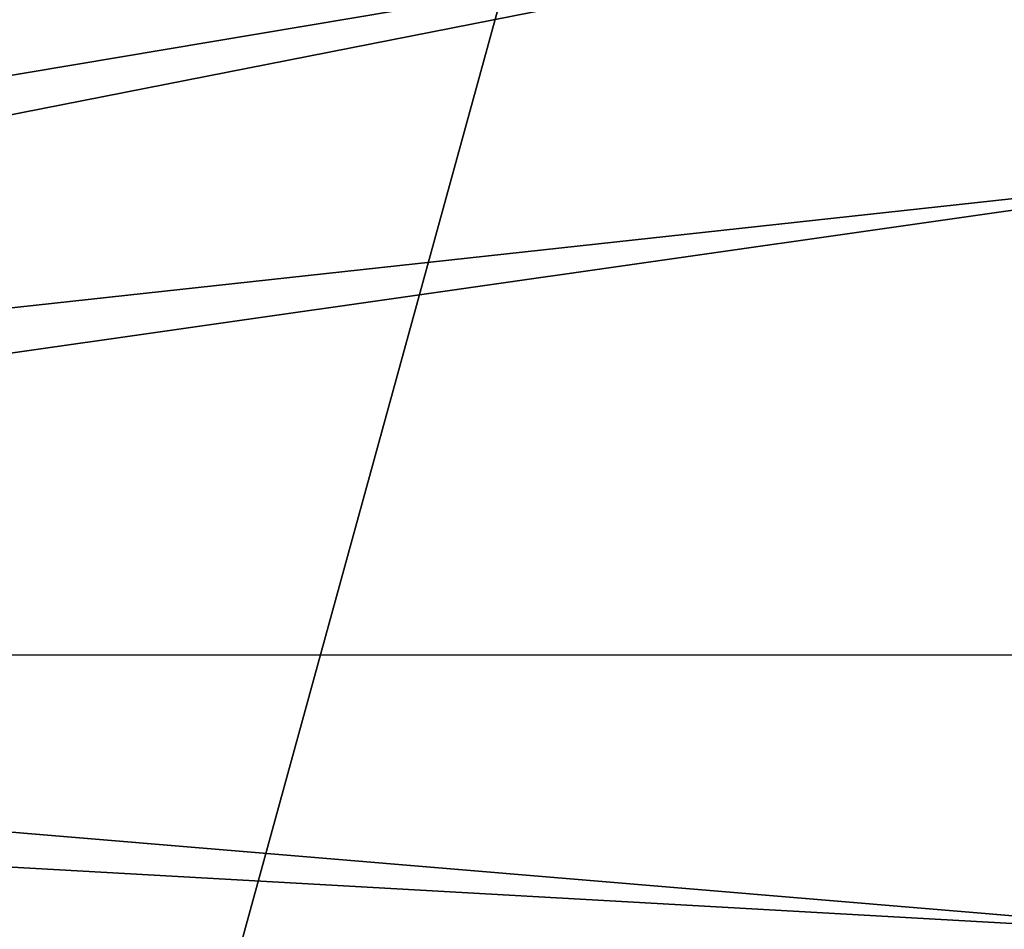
# Model space of a CAD drawing. Header units: metres. Extents: x -1004 to 0, y -808 to 0.
# Tile 60 of 135: x -215 to -107, y -666 to -566. Entities that reach past the tile are written whole.
import ezdxf

# ---------------------------------------------------------------- set-up
doc = ezdxf.new("R2010")
doc.units = ezdxf.units.M

msp = doc.modelspace()

# ---------------------------------------------------------------- linework, layer by layer
at = {"layer": 'top0123411'}
for points in [[(-10, -10, 90), (-502.018646, -625.846375, 90), (-994.037292, -10, 90)], [(-494.003571, -626.560364, 90), (-502.018646, -625.846375, 90), (-10, -10, 90)], [(-485.779327, -628.854126, 90), (-494.003571, -626.560364, 90), (-10, -10, 90)], [(-477.800262, -632.855408, 90), (-485.779327, -628.854126, 90), (-10, -10, 90)], [(-10, -10, 90), (-470.61264, -638.481506, 90), (-477.800262, -632.855408, 90)], [(-217.024689, -763.271118, 90), (-470.61264, -638.481506, 90), (-10, -10, 90)], [(-10.00001, -794.032166, 90), (-217.024689, -763.271118, 90), (-10, -10, 90)], [(-406.245697, -78.120522, 118.659462), (-490.16217, -606.131226, 109.443001), (-63.32338, -322.340668, 114.396584)], [(-490.16217, -606.131226, 109.443001), (-62.767208, -397.710876, 113.080994), (-63.32338, -322.340668, 114.396584)], [(-490.16217, -606.131226, 109.443001), (-478.035339, -609.617432, 109.382149), (-62.767208, -397.710876, 113.080994)], [(-478.035339, -609.617432, 109.382149), (-63.974846, -472.164825, 111.781395), (-62.767208, -397.710876, 113.080994)], [(-65.261871, -510.021729, 111.120598), (-63.974846, -472.164825, 111.781395), (-478.035339, -609.617432, 109.382149)], [(-467.644836, -614.846802, 109.290871), (-65.261871, -510.021729, 111.120598), (-478.035339, -609.617432, 109.382149)], [(-66.989601, -547.53363, 110.465828), (-65.261871, -510.021729, 111.120598), (-467.644836, -614.846802, 109.290871)], [(-455.945892, -624.124634, 109.128922), (-66.989601, -547.53363, 110.465828), (-467.644836, -614.846802, 109.290871)], [(-68.972, -581.893311, 109.866074), (-66.989601, -547.53363, 110.465828), (-455.945892, -624.124634, 109.128922)], [(-446.666656, -635.821777, 108.924751), (-68.972, -581.893311, 109.866074), (-455.945892, -624.124634, 109.128922)], [(-446.666656, -635.821777, 108.924751), (-72.863602, -635.790283, 108.925301), (-68.972, -581.893311, 109.866074)], [(-75.543327, -666.815796, 108.383751), (-72.863602, -635.790283, 108.925301), (-446.666656, -635.821777, 108.924751)], [(-441.436462, -646.210693, 108.743408), (-75.543327, -666.815796, 108.383751), (-446.666656, -635.821777, 108.924751)], [(-255.874863, -733.559692, 107.218727), (-196.51123, -729.609436, 107.287682), (-441.436462, -646.210693, 108.743408)], [(-196.51123, -729.609436, 107.287682), (-75.543327, -666.815796, 108.383751), (-441.436462, -646.210693, 108.743408)]]:
    msp.add_3dface(points, dxfattribs=at)

doc.saveas('drawing.dxf')
